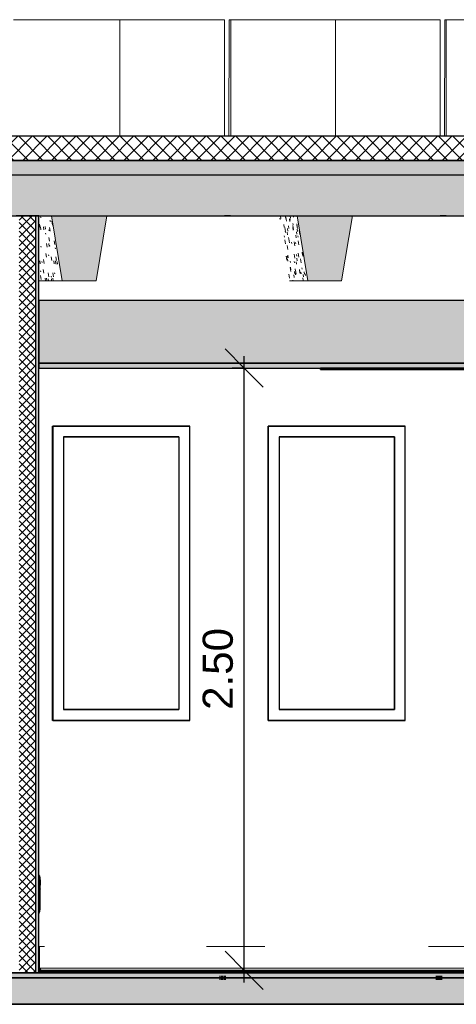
# Model space of a CAD drawing. Header units: centimetres. Extents: x -3137 to 8943, y -3619 to 550.
# Tile 9 of 47: x 397 to 578, y -13 to 396. Entities that reach past the tile are written whole.
import ezdxf

# ---------------------------------------------------------------- set-up
doc = ezdxf.new("R2010")
doc.units = ezdxf.units.CM
doc.linetypes.add('Tiret_2_', pattern=[0.25, 0.125, -0.125])
for name, color, linetype, lineweight in [('0-1', 7, 'Continuous', 5), ('COTGEN-50', 7, 'Continuous', 30), ('HACHURE_C-5', 7, 'Continuous', 18), ('MUR', 7, 'Continuous', 25), ('MUR_C', 7, 'Continuous', 25), ('OSSATURE', 7, 'Continuous', 18), ('OSSATURE-3', 7, 'Continuous', 25), ('PLAF', 7, 'Continuous', 25), ('SERRU-traverse', 7, 'Continuous', 18), ('SOL', 7, 'Continuous', 25), ('SOL_C', 7, 'Continuous', 25), ('TOIT_C', 7, 'Continuous', 25)]:
    doc.layers.add(name, color=color, linetype=linetype, lineweight=lineweight)
for name, color, linetype, lineweight, true_color in [('A-FLOR-PATT-1', 7, 'Continuous', 25, 0x616161), ('A-FLOR-PATT-2', 7, 'Continuous', 18, 0x787878), ('A-FLOR-PATT-3', 7, 'Continuous', 25, 0x787878), ('A-ROOF-PATT-1', 9, 'Continuous', 5, 0x808080), ('ANNOTATIONS-1', 4, 'Tiret_2_', 100, 0x00ffff), ('COTGEN-1', 9, 'Continuous', 30, 0x808080), ('HACHURE_C-4', 7, 'Continuous', 25, 0xdadada), ('ING_ELE', 7, 'Continuous', 25, 0x7f7f7f), ('MENUISERIES-2', 9, 'Continuous', 18, 0x808080), ('MENUISERIES-3', 9, 'Continuous', 25, 0x808080), ('MENUISERIES-4', 7, 'Continuous', 25, 0x5c63b1), ('MOBILIER-2', 7, 'Continuous', 25, 0x7f7f7f), ('OSSATURE-1', 9, 'Continuous', 5, 0x808080), ('OSSATURE-2', 9, 'Continuous', 18, 0x808080), ('OSSATURE_C-1', 9, 'Continuous', 18, 0x808080), ('PLAF-1', 7, 'Continuous', 25, 0xffcd9b), ('PLAF-2', 7, 'Continuous', 25, 0x2ccfd3), ('PLAF_C-1', 7, 'Continuous', 25, 0xffcd9b), ('PLAF_C-2', 7, 'Continuous', 25, 0x2ccfd3), ('SERRU-2', 9, 'Continuous', 18, 0x808080), ('TOIT-1', 9, 'Continuous', 25, 0x808080), ('TOIT_C-1', 9, 'Continuous', 25, 0x808080), ('Z-2', 9, 'Continuous', 18, 0x808080)]:
    doc.layers.add(name, color=color, linetype=linetype, lineweight=lineweight, true_color=true_color)
doc.styles.add('Arial_1', font='arial.ttf', dxfattribs={"height": 12.5})
doc.dimstyles.new('DRMN_COTE', dxfattribs={"dimscale": 30.48, "dimtxt": 12.753242, "dimasz": 0.520833, "dimexe": 0.164042, "dimexo": 0.0625, "dimgap": 0.032808, "dimtad": 1, "dimlfac": 0.01, "dimrnd": 0.01, "dimzin": 0, "dimdsep": 46, "dimtxsty": 'Arial_1', "dimblk1": 'OBLIQUE', "dimblk2": 'OBLIQUE', "dimsah": 1, "dimcen": 0.09, "dimdle": 0.164042, "dimazin": 0, "dimtfac": 1, "dimtdec": 4, "dimtix": 1, "dimtmove": 0, "dimatfit": 3, "dimfxl": 0.164042, "dimfxlon": 1, "dimtvp": 1, "dimtolj": 1, "dimtzin": 0, "dimarcsym": 2})

# ---------------------------------------------------------------- blocks, each defined once
blk = doc.blocks.new('XXX_VIDE FENETRE - 550-V9-Coupe AA_Lot 05_Faux-plafond')
at = {"layer": 'MENUISERIES-3'}
for p, q in [((-784.83, 226.98), (-728.09, 226.98)), ((-784.83, 226.98), (-728.09, 226.98)), ((-727.84, 226.98), (-784.8, 226.98)), ((-784.8, 226.98), (-784.8, 104.81)), ((-728.46, 226.98), (-728.09, 226.98)), ((-728.09, 226.98), (-727.86, 226.98)), ((-727.84, 104.81), (-727.84, 226.98)), ((-780.3, 222.48), (-780.3, 109.31)), ((-732.59, 222.48), (-780.3, 222.48)), ((-780.3, 222.48), (-732.34, 222.48)), ((-732.34, 222.48), (-732.59, 222.48)), ((-732.34, 222.48), (-732.34, 109.31)), ((-780.3, 109.31), (-732.34, 109.31)), ((-732.59, 109.31), (-780.3, 109.31)), ((-732.34, 109.31), (-732.59, 109.31)), ((-728.09, 104.81), (-784.83, 104.81)), ((-728.09, 104.81), (-784.83, 104.81)), ((-784.8, 104.81), (-727.84, 104.81)), ((-784.42, 104.81), (-729.46, 104.81)), ((-728.46, 104.81), (-728.09, 104.81)), ((-728.09, 104.81), (-727.86, 104.81))]:
    blk.add_line(p, q, dxfattribs=at)
at = {"layer": 'MENUISERIES-4'}
for p, q in [((-732.51, 222.48), (-780.3, 222.48)), ((-780.3, 222.48), (-732.46, 222.48)), ((-732.46, 222.48), (-732.46, 109.31)), ((-732.46, 109.31), (-780.3, 109.31)), ((-780.3, 109.31), (-732.51, 109.31))]:
    blk.add_line(p, q, dxfattribs=at)
blk = doc.blocks.new('XXX_VIDE FENETRE - 550-V10-Coupe AA_Lot 05_Faux-plafond')
at = {"layer": 'MENUISERIES-3'}
for p, q in [((-695.31, 226.98), (-638.57, 226.98)), ((-695.31, 226.98), (-638.57, 226.98)), ((-638.32, 226.98), (-695.28, 226.98)), ((-695.28, 226.98), (-695.28, 104.81)), ((-638.94, 226.98), (-638.57, 226.98)), ((-638.57, 226.98), (-638.34, 226.98)), ((-638.32, 104.81), (-638.32, 226.98)), ((-690.78, 222.48), (-690.78, 109.31)), ((-643.07, 222.48), (-690.78, 222.48)), ((-690.78, 222.48), (-642.81, 222.48)), ((-642.81, 222.48), (-643.07, 222.48)), ((-642.81, 222.48), (-642.81, 109.31)), ((-690.78, 109.31), (-642.81, 109.31)), ((-643.07, 109.31), (-690.78, 109.31)), ((-642.81, 109.31), (-643.07, 109.31)), ((-695.31, 104.81), (-667.42, 104.81)), ((-638.57, 104.81), (-695.31, 104.81)), ((-638.57, 104.81), (-695.31, 104.81)), ((-695.28, 104.81), (-638.32, 104.81)), ((-638.94, 104.81), (-638.57, 104.81)), ((-638.57, 104.81), (-638.34, 104.81))]:
    blk.add_line(p, q, dxfattribs=at)
at = {"layer": 'MENUISERIES-4'}
for p, q in [((-642.99, 222.48), (-690.78, 222.48)), ((-690.78, 222.48), (-642.94, 222.48)), ((-642.94, 222.48), (-642.94, 109.31)), ((-642.94, 109.31), (-690.78, 109.31)), ((-690.78, 109.31), (-642.99, 109.31))]:
    blk.add_line(p, q, dxfattribs=at)
blk = doc.blocks.new('Garde-corps - Garde-corps-505843-Coupe AA_Lot 05_Faux-plafond')
at = {"layer": 'SERRU-traverse'}
for p, q in [((-790.52, 11), (-790.52, 1.95)), ((-790.52, 11), (-788.15, 11)), ((-790.22, 2.04), (-790.22, 10.7)), ((-720.88, 11), (-696.73, 11)), ((-628.71, 11), (-612.77, 11)), ((-544.95, 11), (-520.78, 11)), ((-453.34, 11), (-437.39, 11)), ((-368.95, 11), (-344.8, 11)), ((-277.96, 11), (-268.86, 11)), ((-269.16, 2.04), (-269.16, 10.7)), ((-267.31, 11), (-268.86, 11)), ((-268.86, 11), (-267.31, 11)), ((-267.61, 10.7), (-267.61, 2.04)), ((-267.31, 1.95), (-267.31, 11)), ((-790.52, 1.95), (-789.82, 1)), ((-789.17, 1), (-790.52, 1)), ((-789.82, 1), (-790.52, 1)), ((-790.52, 1), (-270.21, 1)), ((-790.52, 1), (-269.56, 1)), ((-789.51, 1.08), (-790.22, 2.04)), ((-790.22, 2.04), (-269.16, 2.04)), ((-789.82, 1), (-789.17, 1)), ((-789.27, 1.11), (-789.76, 1.11)), ((-789.34, 1.08), (-789.51, 1.08)), ((-789.34, 1.08), (-789.51, 1.08)), ((-789.27, 1.11), (-270.11, 1.11)), ((-612.77, 1.08), (-580.89, 1.08)), ((-479.32, 1.08), (-455.04, 1.08)), ((-270.21, 1), (-268.66, 1)), ((-268.57, 1.11), (-270.11, 1.11)), ((-269.16, 2.04), (-267.61, 2.04)), ((-268.66, 1), (-268.01, 1)), ((-268.64, 1.08), (-268.32, 1.08)), ((-268.64, 1.08), (-268.5, 1.08)), ((-268.32, 1.08), (-268.5, 1.08)), ((-267.61, 2.04), (-268.32, 1.08)), ((-268.01, 1), (-267.31, 1.95))]:
    blk.add_line(p, q, dxfattribs=at)
at = {"layer": 'SERRU-traverse', "flags": 128}
for points in [[(-790.22, 10.7), (-790.23, 10.77), (-790.25, 10.83), (-790.29, 10.89), (-790.34, 10.94), (-790.39, 10.97), (-790.46, 10.99), (-790.52, 11)], [(-269.16, 10.7), (-269.15, 10.78), (-269.12, 10.85), (-269.08, 10.91), (-269.03, 10.95), (-268.98, 10.98), (-268.92, 11), (-268.86, 11)], [(-267.31, 11), (-267.38, 10.99), (-267.44, 10.97), (-267.5, 10.94), (-267.54, 10.89), (-267.58, 10.83), (-267.6, 10.77), (-267.61, 10.7)], [(-789.27, 1.11), (-789.3, 1.11), (-789.32, 1.1), (-789.34, 1.08)], [(-789.17, 1), (-789.17, 1.02), (-789.18, 1.05), (-789.19, 1.07), (-789.2, 1.09), (-789.22, 1.1), (-789.25, 1.11), (-789.27, 1.11)], [(-270.21, 1), (-270.21, 1.03), (-270.2, 1.06), (-270.18, 1.08), (-270.17, 1.1), (-270.15, 1.11), (-270.12, 1.11), (-270.1, 1.11), (-270.08, 1.11)], [(-269.86, 1.09), (-269.52, 1.56), (-269.16, 2.04)], [(-268.5, 1.08), (-268.51, 1.1), (-268.54, 1.11), (-268.56, 1.11), (-268.59, 1.11), (-268.61, 1.1), (-268.63, 1.09), (-268.65, 1.07), (-268.66, 1.05), (-268.66, 1.02), (-268.66, 1)]]:
    blk.add_lwpolyline(points, dxfattribs=at)
blk = doc.blocks.new('B02_ARC_rvt-2-Coupe AA_Lot 05_Faux-plafond')
at = {"layer": 'A-FLOR-PATT-1'}
blk.add_hatch(color=256, dxfattribs=at).paths.add_polyline_path([(-533.05, 0), (-267.31, 0), (-267.31, 0.8), (-790.52, 0.8), (-790.52, 0), (-549, 0)])
at = {"layer": 'A-FLOR-PATT-2'}
h = blk.add_hatch(dxfattribs=at)
h.set_pattern_fill('FP_5', color=256, style=0, pattern_type=2)
h.set_pattern_definition([(45, (-3.562, -172.5), (-3.005204, 3.005204), []), (135, (-3.562, -172.5), (-3.005204, -3.005204), [])])
h.paths.add_polyline_path([(-541.11, 337.21), (-541.11, 347.21), (-2122.25, 347.21), (-2122.25, 337.21), (-550.52, 337.21)])
h = blk.add_hatch(dxfattribs=at)
h.set_pattern_fill('FP_4', color=256, style=0, pattern_type=2)
h.set_pattern_definition([(45, (-0.387, -172.5), (-4.490128, 4.490128), [3.175, -3.175])])
h.paths.add_polyline_path([(-644.66, -2), (1594.47, -2), (1594.47, 0), (-2122.25, 0), (-2122.25, -2), (-676.54, -2)])
at = {"layer": 'HACHURE_C-4'}
blk.add_hatch(color=256, dxfattribs=at).paths.add_polyline_path([(-790.52, 0), (-790.52, 314.21), (-791.77, 314.21), (-791.77, 0)])
at = {"layer": 'HACHURE_C-5'}
h = blk.add_hatch(dxfattribs=at)
h.set_pattern_fill('FP_3', color=256, style=0, pattern_type=2)
h.set_pattern_definition([(45, (-3.562, -172.5), (-1.767767, 1.767767), []), (135, (-3.562, -172.5), (-1.767767, -1.767767), [])])
h.paths.add_polyline_path([(-796.12, 0), (-791.77, 0), (-791.77, 314.21), (-798.78, 314.21), (-798.78, 0)])
at = {"layer": 'PLAF-1'}
blk.add_hatch(color=256, dxfattribs=at).paths.add_polyline_path([(-549, 251), (-267.31, 251), (-267.31, 253), (-790.52, 253), (-790.52, 251), (-612.77, 251)])
at = {"layer": 'PLAF-2'}
blk.add_hatch(color=256, dxfattribs=at).paths.add_polyline_path([(-790.52, 253), (-267.31, 253), (-267.31, 279), (-790.52, 279), (-790.52, 267.69)])
at = {"layer": 'MUR'}
for p, q in [((-710.9, 314.21), (-713.4, 314.21)), ((-621.32, 314.21), (-623.88, 314.21)), ((-784.83, 226.98), (-727.86, 226.98)), ((-784.83, 104.81), (-784.83, 226.98)), ((-728.46, 226.98), (-727.86, 226.98)), ((-695.31, 226.98), (-638.34, 226.98)), ((-695.31, 104.81), (-695.31, 226.98)), ((-638.93, 226.98), (-638.34, 226.98)), ((-727.86, 104.81), (-784.83, 104.81)), ((-784.42, 104.81), (-728.46, 104.81)), ((-727.86, 104.81), (-728.46, 104.81)), ((-638.34, 104.81), (-695.31, 104.81)), ((-694.91, 104.81), (-638.93, 104.81)), ((-638.34, 104.81), (-638.93, 104.81)), ((-880.05, 0), (-788.15, 0))]:
    blk.add_line(p, q, dxfattribs=at)
at = {"layer": 'MUR', "flags": 128}
for points in [[(-796.76, 314.21), (-708.81, 314.21), (-620.84, 314.21), (-594.7, 314.21)], [(-268.86, 0), (-356.87, 0), (-444.87, 0), (-532.86, 0), (-620.84, 0), (-708.81, 0), (-796.76, 0)], [(-784.42, 0), (-770.71, 0), (-645.31, 0), (-532.02, 0)]]:
    blk.add_lwpolyline(points, dxfattribs=at)
at = {"layer": 'MUR_C'}
for p, q in [((-790.52, 314.21), (-800.03, 314.21)), ((-791.77, 0), (-791.77, 314.21)), ((-790.52, 1.95), (-790.52, 314.21)), ((-800.03, 0), (-790.52, 0)), ((-790.52, 0), (-790.52, 1.95))]:
    blk.add_line(p, q, dxfattribs=at)
at = {"layer": 'PLAF'}
for p, q in [((-676.54, 279), (-790.52, 279)), ((-411.72, 279), (-653.94, 279)), ((-672.33, 253), (-790.52, 253)), ((-790.52, 253), (-672.33, 253)), ((-790.52, 251), (-672.33, 251))]:
    blk.add_line(p, q, dxfattribs=at)
at = {"layer": 'PLAF_C-1'}
for p, q in [((-267.31, 253), (-790.52, 253)), ((-790.52, 253), (-790.52, 251)), ((-790.52, 251), (-267.31, 251))]:
    blk.add_line(p, q, dxfattribs=at)
at = {"layer": 'PLAF_C-2'}
for p, q in [((-267.31, 279), (-790.52, 279)), ((-790.52, 279), (-790.52, 253)), ((-790.52, 253), (-267.31, 253))]:
    blk.add_line(p, q, dxfattribs=at)
at = {"layer": 'SOL'}
for p, q in [((-710.84, 347.21), (-713.4, 347.21)), ((-621.32, 347.21), (-623.88, 347.21)), ((-713.4, 337.21), (-710.84, 337.21)), ((-623.88, 337.21), (-621.32, 337.21)), ((-712.4, 0), (-963.53, 0)), ((-796.76, 0), (-268.86, 0)), ((-790.52, 0), (-796.76, 0)), ((-679.35, 1), (-790.52, 1)), ((-679.38, 0.8), (-790.52, 0.8)), ((-790.52, 0.8), (-679.38, 0.8)), ((-605.43, 0), (-705.71, 0)), ((-415.4, 1), (-650.31, 1)), ((-415.42, 0.8), (-650.28, 0.8)), ((-650.28, 0.8), (-415.42, 0.8)), ((-2137.99, -2), (-69.28, -2))]:
    blk.add_line(p, q, dxfattribs=at)
at = {"layer": 'SOL_C'}
for p, q in [((-550.52, 347.21), (-2122.25, 347.21)), ((-2122.25, 337.21), (-541.11, 337.21)), ((1594.47, 0), (-2122.25, 0)), ((-267.31, 1), (-790.52, 1)), ((-790.52, 1), (-790.52, 0.8)), ((-267.31, 0.8), (-790.52, 0.8)), ((-790.52, 0.8), (-790.52, 0)), ((-790.52, 0.8), (-267.31, 0.8)), ((-790.52, 0), (-267.31, 0)), ((-2122.25, -2), (1594.47, -2))]:
    blk.add_line(p, q, dxfattribs=at)
at = {"layer": 'MENUISERIES-2'}
for name in ['XXX_VIDE FENETRE - 550-V9-Coupe AA_Lot 05_Faux-plafond', 'XXX_VIDE FENETRE - 550-V10-Coupe AA_Lot 05_Faux-plafond']:
    blk.add_blockref(name, (0, 0), dxfattribs=at)
at = {"layer": 'SERRU-2'}
blk.add_blockref('Garde-corps - Garde-corps-505843-Coupe AA_Lot 05_Faux-plafond', (0, 0), dxfattribs=at)
blk = doc.blocks.new('20_MUR PREFA_01 - Type 1-V39-Coupe AA_Lot 05_Faux-plafond')
at = {"layer": 'Z-2'}
for p, q in [((-668.01, 395.59), (-667.36, 395.59)), ((-667.36, 395.59), (-667.36, 347.21))]:
    blk.add_line(p, q, dxfattribs=at)
blk = doc.blocks.new('20_MUR PREFA_01 - Type 1-V40-Coupe AA_Lot 05_Faux-plafond')
at = {"layer": 'Z-2'}
for p, q in [((-757.65, 395.59), (-756.86, 395.59)), ((-756.86, 395.59), (-756.86, 347.21))]:
    blk.add_line(p, q, dxfattribs=at)
blk = doc.blocks.new('B02_DC_STR_rvt-2-Coupe AA_Lot 05_Faux-plafond')
at = {"layer": 'A-FLOR-PATT-3'}
blk.add_hatch(color=256, dxfattribs=at).paths.add_polyline_path([(-2156.27, -13), (1660.55, -13), (1660.55, -8.88), (1647.97, -8.88), (1647.97, -2), (-2175.78, -2), (-2175.78, -8.88), (-2188.37, -8.88), (-2188.37, -13), (-2175.78, -13)])
at = {"layer": 'A-ROOF-PATT-1'}
blk.add_hatch(color=256, dxfattribs=at).paths.add_polyline_path([(-2120.16, 314.21), (-586.99, 314.21), (-587.16, 315.21), (-564.15, 315.21), (-564.32, 314.21), (-485.99, 314.21), (-486.32, 316.21), (-463.32, 316.21), (-463.65, 314.21), (-389.29, 314.21), (-389.63, 316.21), (-366.62, 316.21), (-366.95, 314.21), (-288.7, 314.21), (-289.03, 316.21), (-266.03, 316.21), (-266.36, 314.21), (-191.25, 314.21), (-191.58, 316.21), (-168.58, 316.21), (-168.91, 314.21), (-90.3, 314.21), (-90.8, 317.21), (-67.8, 317.21), (-68.3, 314.21), (6.12, 314.21), (5.79, 316.21), (28.79, 316.21), (28.46, 314.21), (107.97, 314.21), (107.63, 316.21), (130.64, 316.21), (130.31, 314.21), (204.42, 314.21), (204.09, 316.21), (227.1, 316.21), (226.76, 314.21), (307.78, 314.21), (307.44, 316.21), (330.47, 316.21), (330.13, 314.21), (405.56, 314.21), (405.22, 316.21), (428.25, 316.21), (427.91, 314.21), (507.27, 314.21), (506.93, 316.21), (529.97, 316.21), (529.64, 314.21), (604.57, 314.21), (604.24, 316.21), (627.28, 316.21), (626.95, 314.21), (706.47, 314.21), (706.13, 316.21), (729.2, 316.21), (728.87, 314.21), (803.39, 314.21), (803.06, 316.21), (826.13, 316.21), (825.79, 314.21), (906.9, 314.21), (906.57, 316.21), (929.67, 316.21), (929.33, 314.21), (1004, 314.21), (1003.67, 316.21), (1026.77, 316.21), (1026.43, 314.21), (1108.65, 314.21), (1108.32, 316.21), (1131.45, 316.21), (1131.12, 314.21), (1206.57, 314.21), (1206.23, 316.21), (1229.37, 316.21), (1229.03, 314.21), (1310.51, 314.21), (1310.17, 316.21), (1333.36, 316.21), (1333.02, 314.21), (1408.63, 314.21), (1408.29, 316.21), (1431.48, 316.21), (1431.14, 314.21), (1506.06, 314.21), (1505.73, 316.21), (1528.91, 316.21), (1528.58, 314.21), (1591.63, 314.21), (1591.63, 331.21), (-2120.16, 331.21), (-2120.16, 318.3)])
at = {"layer": 'OSSATURE'}
h = blk.add_hatch(dxfattribs=at)
h.set_pattern_fill('FP_19', color=256, style=0, pattern_type=2)
h.set_pattern_definition([(280.176, (-683.761, -285.986), (7.86806707, -41.137027), [1.618, -27.801, 1.618, -184.7]), (280.176, (-683.761, -285.986), (7.86806707, -41.137027), [-31.037, -27.801, 1.618, -57.219, -98.062]), (280.176, (-683.761, -285.986), (7.86806707, -41.137027), [-117.675, 1.618, -27.801, 1.618, -67.026]), (280.176, (-683.761, -285.986), (7.86806707, -41.137027), [-148.711, -17.994, 1.618, -47.413]), (96.896, (-681.162, -299.115), (-3.25056064, 21.48212074), [1.19, -20.452, 1.19, -20.452, -115.425]), (96.896, (-681.162, -299.115), (-3.25056064, 21.48212074), [-43.284, 1.19, -42.094, 1.19, -20.452, -50.498]), (96.896, (-681.162, -299.115), (-3.25056064, 21.48212074), [-108.211, 1.19, -13.238, 1.19, -34.88]), (109.181, (-680.296, -298.547), (-8.312708, 18.503019), [0.43502, -7.474, 0.43502, -49.658]), (109.181, (-680.296, -298.547), (-8.312708, 18.503019), [-8.344, -7.474, 0.43502, -15.384, -26.365]), (109.181, (-680.296, -298.547), (-8.312708, 18.503019), [-31.638, 0.43502, -7.474, 0.43502, -18.02]), (109.181, (-680.296, -298.547), (-8.312708, 18.503019), [-39.982, -4.838, 0.43502, -12.747])])
h.paths.add_polyline_path([(-780.83, 287.21), (-785.33, 314.21), (-790.52, 314.21), (-790.52, 287.21)])
h = blk.add_hatch(dxfattribs=at)
h.set_pattern_fill('FP_20', color=256, style=0, pattern_type=2)
h.set_pattern_definition([(279.726, (-585.517, -269.53), (7.33254203, -41.10304259), [1.654, -28.419, 1.654, -188.812]), (279.726, (-585.517, -269.53), (7.33254203, -41.10304259), [-31.728, -28.419, 1.654, -58.493, -100.245]), (279.726, (-585.517, -269.53), (7.33254203, -41.10304259), [-120.294, 1.654, -28.419, 1.654, -68.518]), (279.726, (-585.517, -269.53), (7.33254203, -41.10304259), [-152.022, -18.395, 1.654, -48.469]), (97.545, (-582.977, -283.512), (-2.79357814, 17.7367538), [1.064, -18.282, 1.064, -18.282, -103.177]), (97.545, (-582.977, -283.512), (-2.79357814, 17.7367538), [-38.691, 1.064, -37.627, 1.064, -18.282, -45.14]), (97.545, (-582.977, -283.512), (-2.79357814, 17.7367538), [-96.728, 1.064, -11.833, 1.064, -31.179]), (103.646, (-582.13, -285.098), (-6.3915624, 22.972559), [0.59219, -10.175, 0.59219, -67.6]), (103.646, (-582.13, -285.098), (-6.3915624, 22.972559), [-11.359, -10.175, 0.59219, -20.942, -35.89]), (103.646, (-582.13, -285.098), (-6.3915624, 22.972559), [-43.068, 0.59219, -10.175, 0.59219, -24.531]), (103.646, (-582.13, -285.098), (-6.3915624, 22.972559), [-54.428, -6.586, 0.59219, -17.353])])
h.paths.add_polyline_path([(-686.37, 287.21), (-678.8, 287.21), (-683.3, 314.21), (-690.87, 314.21), (-688.74, 301.43)])
at = {"layer": 'OSSATURE-1'}
for points in [[(-766.81, 287.21), (-762.31, 314.21), (-785.33, 314.21), (-780.83, 287.21), (-772.2, 287.21)], [(-676.54, 287.21), (-664.79, 287.21), (-660.29, 314.21), (-683.3, 314.21), (-678.8, 287.21)]]:
    blk.add_hatch(color=256, dxfattribs=at).paths.add_polyline_path(points)
at = {"layer": 'TOIT-1'}
blk.add_hatch(color=256, dxfattribs=at).paths.add_polyline_path([(-102.58, 331.21), (1591.63, 331.21), (1591.63, 337.21), (-2120.16, 337.21), (-2120.16, 331.21), (-166.35, 331.21)])
at = {"layer": 'ANNOTATIONS-1'}
for p, q in [((-715.52, -2), (-712.92, -2)), ((-625.63, -2), (-622.96, -2))]:
    blk.add_line(p, q, dxfattribs=at)
at = {"layer": 'MUR'}
for p, q in [((-2150.81, -13), (1649.68, -13)), ((1645.3, -13), (-2146.43, -13))]:
    blk.add_line(p, q, dxfattribs=at)
at = {"layer": 'OSSATURE-2'}
for p, q in [((-714.18, 395.59), (-801.12, 395.59)), ((-713.39, 395.59), (-800.33, 395.59)), ((-714.18, 395.59), (-713.39, 395.59)), ((-713.39, 395.59), (-713.39, 347.21)), ((-711.49, 395.59), (-711.68, 347.21)), ((-710.84, 395.59), (-711.49, 395.59)), ((-624.53, 395.59), (-711.49, 395.59)), ((-710.84, 347.21), (-710.84, 395.59)), ((-623.88, 395.59), (-710.84, 395.59)), ((-624.53, 395.59), (-623.88, 395.59)), ((-623.88, 395.59), (-623.88, 347.21)), ((-621.83, 395.59), (-621.98, 347.21)), ((-621.32, 395.59), (-621.83, 395.59)), ((-534.86, 395.59), (-621.83, 395.59)), ((-621.32, 347.21), (-621.32, 395.59)), ((-534.34, 395.59), (-621.32, 395.59)), ((-785.33, 314.21), (-798.27, 314.21)), ((-762.31, 314.21), (-785.33, 314.21)), ((-683.3, 314.21), (-691.26, 314.21)), ((-660.29, 314.21), (-683.3, 314.21)), ((-790.52, 287.21), (-780.83, 287.21)), ((-686.37, 287.21), (-678.8, 287.21)), ((-801.91, -2), (-784.42, -2)), ((-794.18, -2), (-784.42, -2)), ((-729.46, -2), (-711.97, -2)), ((-729.46, -2), (-723.79, -2)), ((-714.44, -2), (-715.52, -2)), ((-711.97, -2), (-714.44, -2)), ((-714.43, -2), (-712.4, -2)), ((-712.93, -2), (-714.43, -2)), ((-712.4, -2), (-694.91, -2)), ((-704.31, -2), (-694.91, -2)), ((-639.93, -2), (-622.44, -2)), ((-639.93, -2), (-633.9, -2)), ((-624.47, -2), (-625.63, -2)), ((-624.47, -2), (-622.87, -2)), ((-622.97, -2), (-624.47, -2)), ((-622.44, -2), (-624.47, -2)), ((-622.87, -2), (-605.37, -2))]:
    blk.add_line(p, q, dxfattribs=at)
at = {"layer": 'OSSATURE_C-1'}
for p, q in [((-785.33, 314.21), (-780.83, 287.21)), ((-766.81, 287.21), (-762.31, 314.21)), ((-683.3, 314.21), (-678.8, 287.21)), ((-664.79, 287.21), (-660.29, 314.21)), ((-780.83, 287.21), (-766.81, 287.21)), ((-678.8, 287.21), (-664.79, 287.21))]:
    blk.add_line(p, q, dxfattribs=at)
at = {"layer": 'SOL'}
for p, q in [((-714.42, -2), (-715.52, -2)), ((-712.92, -2), (-714.42, -2)), ((-624.46, -2), (-625.63, -2)), ((-622.96, -2), (-624.46, -2)), ((-2219.04, -13), (1690.2, -13))]:
    blk.add_line(p, q, dxfattribs=at)
at = {"layer": 'SOL_C'}
for p, q in [((1647.97, -2), (-2175.78, -2)), ((-2123.96, -13), (1590.97, -13))]:
    blk.add_line(p, q, dxfattribs=at)
at = {"layer": 'TOIT-1'}
for p, q in [((-710.93, 337.21), (-713.4, 337.21)), ((-621.39, 337.21), (-623.88, 337.21)), ((-785.33, 314.21), (-762.31, 314.21)), ((-713.4, 314.21), (-710.93, 314.21)), ((-683.3, 314.21), (-660.29, 314.21)), ((-623.88, 314.21), (-621.39, 314.21))]:
    blk.add_line(p, q, dxfattribs=at)
at = {"layer": 'TOIT_C'}
blk.add_line((-2120.16, 331.21), (1591.63, 331.21), dxfattribs=at)
at = {"layer": 'TOIT_C-1'}
for p, q in [((1591.63, 337.21), (-2120.16, 337.21)), ((-859.53, 314.21), (-785.33, 314.21)), ((-762.31, 314.21), (-683.3, 314.21)), ((-660.29, 314.21), (-586.99, 314.21))]:
    blk.add_line(p, q, dxfattribs=at)
at = {"layer": 'OSSATURE-3'}
for name in ['20_MUR PREFA_01 - Type 1-V40-Coupe AA_Lot 05_Faux-plafond', '20_MUR PREFA_01 - Type 1-V39-Coupe AA_Lot 05_Faux-plafond']:
    blk.add_blockref(name, (0, 0), dxfattribs=at)
blk = doc.blocks.new('604_DALLE LED 600x600MM - 26W 4000K 3600lm-4677864-Coupe AA_Lot 05_Faux-plafond')
at = {"layer": 'MOBILIER-2'}
for p, q in [((-673.5, 251), (-672.11, 251)), ((-672.32, 251), (-673.5, 251)), ((-673.5, 250.5), (-673.5, 251)), ((-673.5, 250.5), (-613.82, 250.5)), ((-672.11, 250.5), (-673.5, 250.5)), ((-670.99, 251), (-672.32, 251)), ((-672.32, 250.5), (-670.99, 250.5)), ((-614.94, 250.5), (-672.32, 250.5)), ((-614.94, 250.5), (-672.32, 250.5)), ((-672.32, 250.5), (-670.99, 250.5)), ((-672.11, 251), (-612.43, 251)), ((-672.11, 251), (-672.11, 250.5)), ((-612.43, 250.5), (-672.11, 250.5)), ((-613.6, 251), (-670.99, 251)), ((-613.6, 250.5), (-670.99, 250.5)), ((-670.99, 250.5), (-613.6, 250.5)), ((-613.6, 250.5), (-614.94, 250.5)), ((-613.6, 250.5), (-614.94, 250.5)), ((-613.82, 250.5), (-612.43, 250.5)), ((-612.43, 251), (-613.6, 251)), ((-612.43, 251), (-612.43, 250.5))]:
    blk.add_line(p, q, dxfattribs=at)
blk = doc.blocks.new('Legrand_Mosaic_plaque_2x10_mod_blanc_078828L - Legrand_Mosaic_plaque_2x10_mod_blanc_078828L-V61-Coupe AA_Lot 05_Faux-plafond')
at = {"layer": 'ING_ELE'}
for p, q in [((-790.52, 24.7), (-790.44, 24.7)), ((-790.44, 24.7), (-790.52, 24.7))]:
    blk.add_line(p, q, dxfattribs=at)
for centre, major_axis, ratio, start_param, end_param in [((-791.27, 40.45), (0, 0.85), 0.999728, 4.712389, 5.191859), ((-790.44, 25.5), (0, 0.8), 0.023306, 3.141593, 4.535439)]:
    blk.add_ellipse(centre, major_axis=major_axis, ratio=ratio, start_param=start_param, end_param=end_param, dxfattribs=at)
blk = doc.blocks.new('Legrand_Mosaic_plaque_2x2_mod_vertical_blanc_078822L - Legrand_Mosaic_plaque_2x2_mod_vertical_blanc_078822L-1536500-Coupe AA_Lot 05_Faux-plafond')
at = {"layer": 'ING_ELE'}
for p, q in [((-790.09, 39.8), (-790.09, 26.15)), ((-790.52, 25.35), (-790.11, 25.35)), ((-790.11, 25.35), (-790.27, 25.35))]:
    blk.add_line(p, q, dxfattribs=at)
for centre, major_axis, ratio, start_param, end_param in [((-790.94, 39.8), (0, 0.85), 0.999728, 4.712389, 5.759587), ((-790.11, 26.15), (0, 0.8), 0.023306, 3.141593, 4.712389)]:
    blk.add_ellipse(centre, major_axis=major_axis, ratio=ratio, start_param=start_param, end_param=end_param, dxfattribs=at)
blk = doc.blocks.new('Legrand_Mosaic_prise_RJ45_cat_6_FTP_2_mod_blanc_076565 - Legrand_Mosaic_prise_RJ45_cat_6_FTP_2_mod_blanc_076565-1147599-Coupe AA_Lot 05_Faux-plafond')
at = {"layer": 'ING_ELE'}
for p, q in [((-790.09, 38.65), (-790.03, 38.65)), ((-790.09, 34.15), (-790.09, 38.65)), ((-790.05, 38.65), (-790.05, 38.57)), ((-790.04, 38.65), (-790.05, 38.65)), ((-789.95, 38.65), (-790.05, 38.65)), ((-790.04, 36.49), (-790.04, 38.65)), ((-790.04, 38.65), (-789.94, 38.65)), ((-789.94, 38.65), (-789.94, 36.49)), ((-790.07, 34.89), (-790.07, 34.78)), ((-790.04, 36.4), (-790.04, 36.49)), ((-790.04, 36.49), (-790.04, 36.49)), ((-790.04, 36.4), (-790.04, 36.49)), ((-790.04, 36.49), (-790.04, 36.49)), ((-790.04, 36.49), (-789.94, 36.49)), ((-790.04, 36.49), (-789.94, 36.49)), ((-789.94, 36.4), (-790.04, 36.4)), ((-789.94, 36.4), (-790.04, 36.4)), ((-789.94, 36.49), (-789.94, 36.4))]:
    blk.add_line(p, q, dxfattribs=at)
for centre, end_param in [((-790.09, 36.51), 3.563322), ((-790.09, 36.4), 3.564677)]:
    blk.add_ellipse(centre, major_axis=(0, 1.77), ratio=0.023306, start_param=3.141593, end_param=end_param, dxfattribs=at)
blk = doc.blocks.new('Legrand_Mosaic_link_prise_2P_T_FB_surface_2_mod_blanc_077145L - Legrand_Mosaic_link_prise_2P_T_FB_surface_2_mod_blanc_077145L-V76-Coupe AA_Lot 05_Faux-plafond')
at = {"layer": 'ING_ELE'}
blk.add_line((-790.09, 31.85), (-790.09, 27.35), dxfattribs=at)
blk = doc.blocks.new('B02_ELE_rvt-2-Coupe AA_Lot 05_Faux-plafond')
at = {"layer": 'ING_ELE'}
for name in ['Legrand_Mosaic_plaque_2x10_mod_blanc_078828L - Legrand_Mosaic_plaque_2x10_mod_blanc_078828L-V61-Coupe AA_Lot 05_Faux-plafond', 'Legrand_Mosaic_plaque_2x2_mod_vertical_blanc_078822L - Legrand_Mosaic_plaque_2x2_mod_vertical_blanc_078822L-1536500-Coupe AA_Lot 05_Faux-plafond', 'Legrand_Mosaic_prise_RJ45_cat_6_FTP_2_mod_blanc_076565 - Legrand_Mosaic_prise_RJ45_cat_6_FTP_2_mod_blanc_076565-1147599-Coupe AA_Lot 05_Faux-plafond', 'Legrand_Mosaic_link_prise_2P_T_FB_surface_2_mod_blanc_077145L - Legrand_Mosaic_link_prise_2P_T_FB_surface_2_mod_blanc_077145L-V76-Coupe AA_Lot 05_Faux-plafond']:
    blk.add_blockref(name, (0, 0), dxfattribs=at)
at = {"layer": 'MOBILIER-2'}
blk.add_blockref('604_DALLE LED 600x600MM - 26W 4000K 3600lm-4677864-Coupe AA_Lot 05_Faux-plafond', (0, 0), dxfattribs=at)
blk = doc.blocks.new('DIMBLOCK7-Coupe AA_Lot 05_Faux-plafond')
at = {"layer": 'COTGEN-50', "color": 8, "true_color": 0x808080}
for p, q in [((489.95, 251), (482.02, 258.94)), ((489.95, -3.92), (489.95, 256)), ((489.95, 251), (484.95, 251)), ((489.95, 251), (497.89, 243.06)), ((489.95, 251), (494.95, 251)), ((489.95, 1.08), (482.02, 9.02)), ((489.95, 1.08), (484.95, 1.08)), ((489.95, 1.08), (497.89, -6.86)), ((489.95, 1.08), (494.95, 1.08))]:
    blk.add_line(p, q, dxfattribs=at)
at = {"layer": 'COTGEN-50', "color": 0, "insert": (472.73, 109.17), "char_height": 12.5, "width": 40.4965, "attachment_point": 1, "rotation": 90, "line_spacing_factor": 0.941778, "style": 'Arial_1'}
blk.add_mtext('2.50', dxfattribs=at)
blk = doc.blocks.new('_Oblique')
at = {"color": 0, "linetype": 'ByBlock', "lineweight": -2}
blk.add_line((-0.5, -0.5), (0.5, 0.5), dxfattribs=at)

msp = doc.modelspace()

# ---------------------------------------------------------------- block references
at = {"layer": '0-1'}
for name in ['B02_DC_STR_rvt-2-Coupe AA_Lot 05_Faux-plafond', 'B02_ARC_rvt-2-Coupe AA_Lot 05_Faux-plafond', 'B02_ELE_rvt-2-Coupe AA_Lot 05_Faux-plafond']:
    msp.add_blockref(name, (1195.219, 0), dxfattribs=at)

# ---------------------------------------------------------------- dimensions: what is measured, and where the dimension line sits
at = {"layer": 'COTGEN-1'}
dim = msp.add_linear_dim(base=(489.955, 251), p1=(484.955, 1.08), p2=(484.955, 251), angle=90, dimstyle='DRMN_COTE', override={"dimpost": '<>', "dimfxl": 249.919885}, dxfattribs=at)
dim.commit()
dim.dimension.update_dxf_attribs({"geometry": 'DIMBLOCK7-Coupe AA_Lot 05_Faux-plafond', "text_midpoint": (482.573, 126.04)})

doc.saveas('drawing.dxf')
